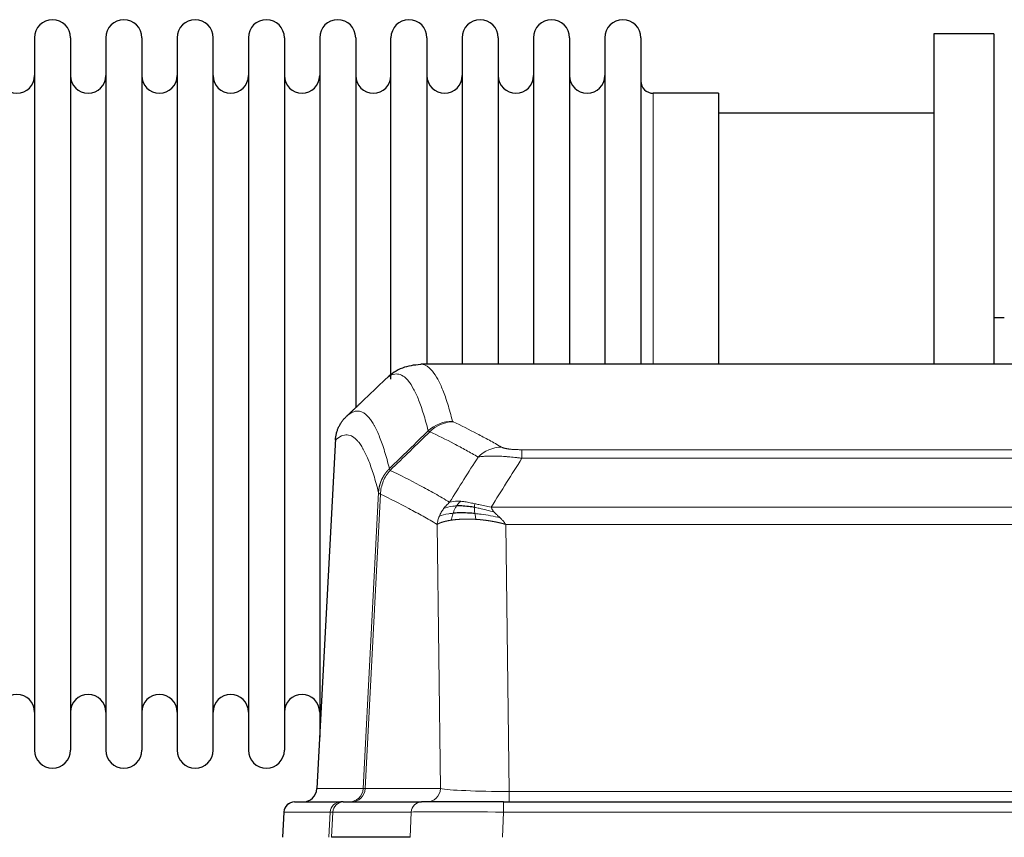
# Model space of a CAD drawing. Header units: inches. Extents: x 0 to 20790, y -12 to 14700.
# Tile 118 of 184: x 5430 to 5709, y 12095 to 12326. Entities that reach past the tile are written whole.
import ezdxf

# ---------------------------------------------------------------- set-up
doc = ezdxf.new("R2010")
doc.units = ezdxf.units.IN
doc.layers.add('1', color=7, linetype='Continuous', true_color=0xffffff)

msp = doc.modelspace()

# ---------------------------------------------------------------- linework, layer by layer
at = {"layer": '1', "color": 2, "linetype": 'Continuous', "lineweight": 25}
for p, q in [((5433.925, 12321.03), (5433.925, 12119.23)), ((5444.125, 12321.03), (5444.125, 12119.23)), ((5454.125, 12321.03), (5454.125, 12119.23)), ((5464.325, 12321.03), (5464.325, 12119.23)), ((5474.325, 12321.03), (5474.325, 12119.23)), ((5484.525, 12119.23), (5484.525, 12321.03)), ((5494.525, 12321.03), (5494.525, 12119.23)), ((5504.725, 12321.03), (5504.725, 12119.23)), ((5514.725, 12321.03), (5514.725, 12220.13)), ((5524.925, 12321.03), (5524.925, 12220.13)), ((5534.925, 12224.348), (5534.925, 12321.03)), ((5545.125, 12321.03), (5545.125, 12228.53)), ((5555.125, 12321.03), (5555.125, 12228.53)), ((5565.325, 12321.03), (5565.325, 12228.53)), ((5575.325, 12321.03), (5575.325, 12228.53)), ((5585.525, 12321.03), (5585.525, 12228.53)), ((5595.525, 12321.03), (5595.525, 12228.53)), ((5605.725, 12321.03), (5605.725, 12228.53)), ((5705.725, 12322.13), (5688.725, 12322.13)), ((5688.725, 12322.13), (5688.725, 12228.532)), ((5705.725, 12322.13), (5705.725, 12228.532)), ((5627.725, 12305.28), (5609.225, 12305.28)), ((5627.725, 12305.28), (5627.725, 12228.526)), ((5688.725, 12299.63), (5627.72, 12299.63)), ((5708.716, 12241.63), (5705.716, 12241.63)), ((5806.079, 12228.525), (5543.371, 12228.525)), ((5514.725, 12220.13), (5514.725, 12122.909)), ((5524.925, 12220.13), (5524.925, 12216.149)), ((5519.223, 12207.505), (5513.949, 12108.312)), ((5507.577, 12104.525), (5520.688, 12104.525)), ((5521.385, 12104.525), (5520.688, 12104.525)), ((5521.385, 12104.525), (5543.559, 12104.525)), ((5566.815, 12104.525), (5543.559, 12104.525)), ((5566.815, 12104.525), (5782.635, 12104.525)), ((5504.567, 12101.684), (5504.186, 12094.525)), ((5540.359, 12094.525), (5518.105, 12094.525))]:
    msp.add_line(p, q, dxfattribs=at)
at = {"layer": '1', "color": 110, "linetype": 'Continuous', "lineweight": 13}
for p, q in [((5609.225, 12305.28), (5609.225, 12228.526)), ((5519.209, 12207.011), (5513.961, 12108.315)), ((5572.053, 12204.318), (5777.396, 12204.318)), ((5572.053, 12201.901), (5572.053, 12204.318)), ((5777.396, 12201.901), (5572.053, 12201.901)), ((5527.027, 12108.315), (5531.404, 12192.184)), ((5531.96, 12191.707), (5527.609, 12108.315)), ((5563.322, 12188.071), (5786.128, 12188.071)), ((5548.96, 12108.315), (5548.003, 12183.162)), ((5782.015, 12183.173), (5567.435, 12183.173)), ((5567.435, 12183.173), (5568.403, 12107.489)), ((5513.961, 12108.315), (5527.027, 12108.315)), ((5527.609, 12108.315), (5548.96, 12108.315)), ((5568.403, 12107.489), (5781.046, 12107.489)), ((5568.403, 12104.525), (5568.403, 12107.489)), ((5566.815, 12101.682), (5566.815, 12104.525)), ((5504.583, 12101.682), (5504.203, 12094.525)), ((5517.694, 12101.682), (5504.583, 12101.682)), ((5517.321, 12094.525), (5517.694, 12101.682)), ((5518.479, 12101.682), (5518.105, 12094.525)), ((5540.653, 12101.682), (5518.479, 12101.682)), ((5540.359, 12094.525), (5540.653, 12101.682)), ((5566.815, 12101.682), (5566.522, 12094.525)), ((5782.635, 12101.682), (5566.815, 12101.682))]:
    msp.add_line(p, q, dxfattribs=at)
at = {"layer": '1', "color": 2, "linetype": 'Continuous', "lineweight": 25}
for centre, radius, start, end in [((5439.025, 12321.03), 5.1, 0, 180), ((5459.225, 12321.03), 5.1, 0, 180), ((5479.425, 12321.03), 5.1, 0, 180), ((5499.625, 12321.03), 5.1, 0, 180), ((5519.825, 12321.03), 5.1, 0, 180), ((5540.025, 12321.03), 5.1, 0, 180), ((5560.225, 12321.03), 5.1, 0, 180), ((5580.425, 12321.03), 5.1, 0, 180), ((5600.625, 12321.03), 5.1, 0, 180), ((5428.925, 12310.28), 5, 180, 0), ((5449.125, 12310.28), 5, 180, 0), ((5469.325, 12310.28), 5, 180, 0), ((5489.525, 12310.28), 5, 180, 0), ((5509.725, 12310.28), 5, 180, 0), ((5529.925, 12310.28), 5, 180, 0), ((5550.125, 12310.28), 5, 180, 0), ((5570.325, 12310.28), 5, 180, 0), ((5590.525, 12310.28), 5, 180, 0), ((5609.225, 12308.78), 3.5, 180, 270), ((5428.925, 12129.98), 5, 0, 180), ((5449.125, 12129.98), 5, 0, 180), ((5469.325, 12129.98), 5, 0, 180), ((5489.525, 12129.98), 5, 0, 180), ((5509.725, 12129.98), 5, 0, 180), ((5439.025, 12119.23), 5.1, 180, 0), ((5459.225, 12119.23), 5.1, 180, 0), ((5479.425, 12119.23), 5.1, 180, 0), ((5499.625, 12119.23), 5.1, 180, 0), ((5507.563, 12101.525), 3, 90, 176.75083)]:
    msp.add_arc(centre, radius, start, end, dxfattribs=at)
at = {"layer": '1', "color": 110, "linetype": 'Continuous', "lineweight": 13}
for centre, major_axis, ratio, start_param, end_param in [((5552.358, 12202.468), (-9.695, -2.45), 0.9931439, 4.4664808, 5.2238901), ((5552.545, 12202.307), (-4.281, -9.037), 0.9659395, 3.5975691, 4.3432065), ((5566.207, 12195.161), (-4.97, -8.677), 0.9635717, 3.6779385, 4.4208965), ((5523.035, 12108.525), (0, 4), 0.9993908, 3.1415927, 4.6600291), ((5523.733, 12108.525), (0, 4), 0.9702957, 3.1415927, 4.6600291), ((5547.053, 12108.525), (20.038, 0.208), 0.001459, 3.176361, 3.3855124), ((5545.085, 12108.525), (0, 4), 0.9702957, 3.1415927, 4.6600291), ((5568.324, 12108.525), (-20.002, 0.052), 0.0517476, 0.2535919, 1.5749043), ((5507.577, 12101.525), (0, 3), 0.9993908, 0, 1.5184364), ((5520.688, 12101.525), (0, 3), 0.9993908, 0, 1.5184364), ((5521.385, 12101.525), (0, 3), 0.9702957, 0, 1.5184364), ((5543.559, 12101.525), (0, 3), 0.9702957, 0, 1.5184364), ((5544.706, 12101.525), (-27.029, 0.156), 0.000812, 6.0391365, 6.248288), ((5566.866, 12101.525), (-27.018, 0.123), 0.0058026, 4.7143189, 6.0386286)]:
    msp.add_ellipse(centre, major_axis=major_axis, ratio=ratio, start_param=start_param, end_param=end_param, dxfattribs=at)
at = {"layer": '1', "color": 2, "linetype": 'Continuous', "lineweight": 25}
msp.add_ellipse((5509.969, 12108.525), major_axis=(0, 4), ratio=0.9993908, start_param=3.1415927, end_param=4.6600291, dxfattribs=at)
for points, knots in [([(5543.353, 12228.41), (5541.403, 12228.315), (5537.842, 12227.743), (5534.793, 12225.656), (5533.822, 12224.625), (5533.72, 12224.508)], [0, 0, 0, 0, 0.4445355, 0.938314, 1, 1, 1, 1]), ([(5519.209, 12207.011), (5519.239, 12207.642), (5519.329, 12208.27), (5519.551, 12209.189), (5519.64, 12209.491), (5519.846, 12210.085), (5519.963, 12210.378), (5520.225, 12210.949), (5520.369, 12211.228), (5520.683, 12211.771), (5520.853, 12212.034), (5521.217, 12212.544), (5521.411, 12212.789), (5521.822, 12213.261), (5522.038, 12213.487), (5522.264, 12213.701)], [0, 0, 0, 0, 0.25, 0.25, 0.375, 0.375, 0.5, 0.5, 0.625, 0.625, 0.75, 0.75, 0.875, 0.875, 1, 1, 1, 1]), ([(5558.554, 12187.982), (5558.325, 12188.021), (5558.098, 12188.057), (5557.196, 12188.193), (5556.537, 12188.271), (5555.267, 12188.374), (5554.657, 12188.4), (5553.886, 12188.398), (5553.696, 12188.394), (5553.51, 12188.387)], [0, 0, 0, 0, 0.125, 0.125, 0.5, 0.5, 0.875, 0.875, 1, 1, 1, 1]), ([(5558.723, 12186.24), (5558.434, 12186.266), (5558.147, 12186.29), (5557.013, 12186.373), (5556.19, 12186.408), (5554.625, 12186.427), (5553.884, 12186.41), (5552.966, 12186.358), (5552.742, 12186.343), (5552.525, 12186.325)], [0, 0, 0, 0, 0.125, 0.125, 0.5, 0.5, 0.875, 0.875, 1, 1, 1, 1])]:
    msp.add_open_spline(points, degree=3, knots=knots, dxfattribs=at)
at = {"layer": '1', "color": 110, "linetype": 'Continuous', "lineweight": 13}
for points, knots in [([(5543.378, 12228.525), (5543.471, 12228.525), (5544.094, 12228.495), (5544.707, 12228.271), (5545.478, 12227.774), (5545.861, 12227.473), (5546.239, 12227.092), (5546.49, 12226.82), (5546.615, 12226.676), (5547.239, 12225.909), (5547.73, 12225.154), (5548.455, 12223.811), (5548.695, 12223.328), (5549.171, 12222.292), (5549.407, 12221.738), (5550.109, 12219.973), (5551.03, 12217.339), (5551.92, 12214.143), (5552.358, 12212.404)], [0, 0, 0, 0, 0.0285171, 0.1904309, 0.1904309, 0.2713878, 0.3118663, 0.3118663, 0.3523447, 0.3523447, 0.5142585, 0.5142585, 0.5952154, 0.5952154, 0.6761724, 0.6761724, 0.8380862, 1, 1, 1, 1]), ([(5545.49, 12209.665), (5545.052, 12211.402), (5544.16, 12214.596), (5543.239, 12217.229), (5542.536, 12218.992), (5542.299, 12219.545), (5541.823, 12220.581), (5541.583, 12221.063), (5540.856, 12222.406), (5540.365, 12223.16), (5539.74, 12223.927), (5539.615, 12224.072), (5539.363, 12224.343), (5538.984, 12224.724), (5538.601, 12225.026), (5537.83, 12225.524), (5536.786, 12225.906), (5535.176, 12225.634), (5534.074, 12224.891), (5533.516, 12224.378)], [0, 0, 0, 0, 0.125, 0.25, 0.25, 0.3125, 0.3125, 0.375, 0.375, 0.5, 0.5, 0.53125, 0.53125, 0.5625, 0.625, 0.625, 0.75, 0.875, 1, 1, 1, 1]), ([(5522.264, 12213.701), (5522.836, 12214.255), (5523.963, 12215.07), (5525.609, 12215.415), (5526.675, 12215.06), (5527.463, 12214.576), (5527.855, 12214.279), (5528.306, 12213.837), (5528.498, 12213.626), (5528.626, 12213.482), (5528.69, 12213.407), (5529.009, 12213.023), (5529.389, 12212.506), (5529.827, 12211.809), (5530.013, 12211.489), (5530.137, 12211.271), (5530.199, 12211.16), (5530.756, 12210.14), (5531.728, 12208.034), (5533.139, 12204.002), (5534.047, 12200.732), (5534.493, 12198.95)], [0, 0, 0, 0, 0.125, 0.25, 0.375, 0.375, 0.4375, 0.46875, 0.484375, 0.484375, 0.5, 0.5, 0.5625, 0.59375, 0.609375, 0.609375, 0.625, 0.625, 0.75, 0.875, 1, 1, 1, 1]), ([(5552.545, 12212.242), (5552.489, 12212.269), (5552.446, 12212.295), (5552.384, 12212.349), (5552.365, 12212.376), (5552.358, 12212.404)], [0, 0, 0, 0, 0.5, 0.5, 1, 1, 1, 1]), ([(5552.545, 12212.242), (5554.831, 12211.155), (5557.112, 12210.014), (5560.527, 12208.22), (5561.665, 12207.608), (5563.937, 12206.358), (5565.072, 12205.72), (5566.207, 12205.067)], [0, 0, 0, 0, 0.5, 0.5, 0.75, 0.75, 1, 1, 1, 1]), ([(5559.627, 12202.242), (5558.491, 12202.895), (5557.355, 12203.534), (5555.079, 12204.786), (5553.941, 12205.398), (5550.521, 12207.194), (5548.237, 12208.337), (5545.949, 12209.425)], [0, 0, 0, 0, 0.25, 0.25, 0.5, 0.5, 1, 1, 1, 1]), ([(5531.404, 12192.184), (5530.959, 12193.964), (5530.053, 12197.232), (5528.647, 12201.263), (5527.677, 12203.371), (5527.122, 12204.394), (5527.06, 12204.505), (5526.936, 12204.723), (5526.75, 12205.044), (5526.314, 12205.744), (5525.935, 12206.262), (5525.617, 12206.649), (5525.553, 12206.724), (5525.426, 12206.869), (5525.234, 12207.081), (5524.784, 12207.526), (5524.393, 12207.826), (5523.607, 12208.317), (5522.544, 12208.681), (5520.903, 12208.356), (5519.779, 12207.556), (5519.209, 12207.011)], [0, 0, 0, 0, 0.125, 0.25, 0.375, 0.375, 0.390625, 0.390625, 0.40625, 0.4375, 0.5, 0.5, 0.515625, 0.515625, 0.53125, 0.5625, 0.625, 0.625, 0.75, 0.875, 1, 1, 1, 1]), ([(5572.053, 12204.318), (5571.871, 12204.318), (5571.689, 12204.319), (5571.325, 12204.323), (5571.145, 12204.327), (5570.789, 12204.336), (5570.614, 12204.342), (5570.267, 12204.356), (5570.096, 12204.364), (5569.885, 12204.376), (5569.843, 12204.378), (5569.76, 12204.383), (5569.635, 12204.391), (5569.514, 12204.4), (5569.275, 12204.418), (5568.967, 12204.444), (5568.68, 12204.474), (5568.507, 12204.494), (5568.473, 12204.498), (5568.405, 12204.507), (5568.371, 12204.511), (5568.271, 12204.524), (5568.206, 12204.533), (5568.016, 12204.56), (5567.897, 12204.578), (5567.67, 12204.617), (5567.563, 12204.637), (5567.361, 12204.678), (5567.265, 12204.699), (5567.152, 12204.726), (5567.13, 12204.732), (5567.086, 12204.743), (5567.064, 12204.748), (5567, 12204.765), (5566.959, 12204.776), (5566.841, 12204.81), (5566.767, 12204.832), (5566.63, 12204.878), (5566.567, 12204.901), (5566.39, 12204.972), (5566.291, 12205.019), (5566.207, 12205.067)], [0, 0, 0, 0, 0.0625, 0.0625, 0.125, 0.125, 0.1875, 0.1875, 0.25, 0.25, 0.265625, 0.265625, 0.28125, 0.3125, 0.3125, 0.375, 0.4375, 0.4375, 0.453125, 0.453125, 0.46875, 0.46875, 0.5, 0.5, 0.5625, 0.5625, 0.625, 0.625, 0.6875, 0.6875, 0.703125, 0.703125, 0.71875, 0.71875, 0.75, 0.75, 0.8125, 0.8125, 0.875, 0.875, 1, 1, 1, 1]), ([(5572.053, 12201.901), (5571.719, 12201.944), (5571.386, 12201.985), (5570.723, 12202.063), (5570.394, 12202.1), (5569.418, 12202.204), (5568.781, 12202.265), (5568.078, 12202.323), (5568, 12202.329), (5567.845, 12202.342), (5567.767, 12202.348), (5567.536, 12202.366), (5567.383, 12202.377), (5566.928, 12202.408), (5566.333, 12202.446), (5565.761, 12202.474), (5565.339, 12202.491), (5565.131, 12202.499), (5564.925, 12202.505), (5564.789, 12202.509), (5564.721, 12202.511), (5564.116, 12202.526), (5563.608, 12202.53), (5562.888, 12202.522), (5562.656, 12202.517), (5562.318, 12202.506), (5562.207, 12202.502), (5561.988, 12202.492), (5561.88, 12202.487), (5561.353, 12202.458), (5560.965, 12202.426), (5560.25, 12202.346), (5559.924, 12202.298), (5559.627, 12202.242)], [0, 0, 0, 0, 0.0625, 0.0625, 0.125, 0.125, 0.25, 0.25, 0.265625, 0.265625, 0.28125, 0.28125, 0.3125, 0.3125, 0.375, 0.4375, 0.4375, 0.46875, 0.484375, 0.484375, 0.5, 0.5, 0.625, 0.625, 0.6875, 0.6875, 0.71875, 0.71875, 0.75, 0.75, 0.875, 0.875, 1, 1, 1, 1]), ([(5531.404, 12192.184), (5531.405, 12192.201), (5531.407, 12192.235), (5531.41, 12192.285), (5531.413, 12192.336), (5531.417, 12192.387), (5531.421, 12192.437), (5531.425, 12192.488), (5531.429, 12192.539), (5531.433, 12192.589), (5531.438, 12192.64), (5531.443, 12192.69), (5531.449, 12192.741), (5531.454, 12192.791), (5531.46, 12192.842), (5531.466, 12192.892), (5531.473, 12192.943), (5531.479, 12192.993), (5531.486, 12193.043), (5531.493, 12193.094), (5531.501, 12193.144), (5531.508, 12193.194), (5531.516, 12193.244), (5531.524, 12193.294), (5531.533, 12193.345), (5531.541, 12193.395), (5531.55, 12193.445), (5531.559, 12193.495), (5531.569, 12193.545), (5531.578, 12193.594), (5531.588, 12193.644), (5531.598, 12193.694), (5531.609, 12193.744), (5531.619, 12193.793), (5531.63, 12193.843), (5531.641, 12193.893), (5531.653, 12193.942), (5531.664, 12193.991), (5531.676, 12194.041), (5531.688, 12194.09), (5531.701, 12194.139), (5531.713, 12194.189), (5531.726, 12194.238), (5531.739, 12194.287), (5531.752, 12194.336), (5531.766, 12194.385), (5531.78, 12194.434), (5531.794, 12194.482), (5531.808, 12194.531), (5531.823, 12194.58), (5531.838, 12194.628), (5531.853, 12194.677), (5531.868, 12194.725), (5531.884, 12194.774), (5531.899, 12194.822), (5531.915, 12194.87), (5531.932, 12194.918), (5531.948, 12194.966), (5531.965, 12195.014), (5531.982, 12195.062), (5531.999, 12195.11), (5532.017, 12195.157), (5532.034, 12195.205), (5532.052, 12195.252), (5532.071, 12195.3), (5532.089, 12195.347), (5532.108, 12195.394), (5532.127, 12195.442), (5532.146, 12195.489), (5532.165, 12195.536), (5532.185, 12195.582), (5532.205, 12195.629), (5532.225, 12195.676), (5532.245, 12195.722), (5532.265, 12195.769), (5532.286, 12195.815), (5532.313, 12195.875), (5532.347, 12195.948), (5532.388, 12196.034), (5532.43, 12196.119), (5532.472, 12196.205), (5532.515, 12196.289), (5532.559, 12196.374), (5532.604, 12196.458), (5532.65, 12196.541), (5532.696, 12196.625), (5532.743, 12196.707), (5532.791, 12196.79), (5532.84, 12196.871), (5532.889, 12196.953), (5532.939, 12197.034), (5532.99, 12197.114), (5533.042, 12197.194), (5533.094, 12197.273), (5533.148, 12197.352), (5533.201, 12197.431), (5533.256, 12197.509), (5533.311, 12197.586), (5533.368, 12197.663), (5533.424, 12197.739), (5533.482, 12197.815), (5533.54, 12197.89), (5533.599, 12197.965), (5533.658, 12198.039), (5533.719, 12198.113), (5533.78, 12198.186), (5533.841, 12198.258), (5533.904, 12198.33), (5533.967, 12198.402), (5534.03, 12198.472), (5534.094, 12198.542), (5534.159, 12198.612), (5534.225, 12198.681), (5534.291, 12198.749), (5534.358, 12198.817), (5534.425, 12198.884), (5534.471, 12198.928), (5534.493, 12198.95)], [0, 0, 0, 0, 0.0066687, 0.0133374, 0.0200061, 0.0266746, 0.0333432, 0.0400116, 0.0466801, 0.0533484, 0.0600168, 0.066685, 0.0733532, 0.0800214, 0.0866895, 0.0933575, 0.1000255, 0.1066935, 0.1133614, 0.1200292, 0.126697, 0.1333647, 0.1400324, 0.1467001, 0.1533676, 0.1600352, 0.1667026, 0.1733701, 0.1800374, 0.1867047, 0.193372, 0.2000392, 0.2067064, 0.2133735, 0.2200405, 0.2267075, 0.2333745, 0.2400414, 0.2467082, 0.253375, 0.2600418, 0.2667085, 0.2733751, 0.2800417, 0.2867082, 0.2933747, 0.3000412, 0.3067075, 0.3133739, 0.3200401, 0.3267064, 0.3333725, 0.3400387, 0.3467047, 0.3533708, 0.3600367, 0.3667026, 0.3733685, 0.3800343, 0.3867001, 0.3933658, 0.4000315, 0.4066971, 0.4133626, 0.4200281, 0.4266936, 0.433359, 0.4400243, 0.4466896, 0.4533549, 0.4600201, 0.4666852, 0.4733503, 0.4800154, 0.4866804, 0.4933453, 0.5000102, 0.5125098, 0.5250093, 0.5375088, 0.5500082, 0.5625077, 0.5750071, 0.5875066, 0.600006, 0.6125054, 0.6250049, 0.6375043, 0.6500037, 0.6625032, 0.6750026, 0.6875021, 0.7000016, 0.7125011, 0.7250006, 0.7375001, 0.7499997, 0.7624993, 0.7749989, 0.7874985, 0.7999982, 0.812498, 0.8249977, 0.8374975, 0.8499974, 0.8624973, 0.8749972, 0.8874972, 0.8999973, 0.9124974, 0.9249976, 0.9374978, 0.9499981, 0.9624985, 0.9749989, 0.9874994, 1, 1, 1, 1]), ([(5531.96, 12191.707), (5531.982, 12192.338), (5532.059, 12192.966), (5532.323, 12194.195), (5532.509, 12194.795), (5532.98, 12195.948), (5533.266, 12196.5), (5533.924, 12197.537), (5534.297, 12198.023), (5534.705, 12198.467)], [0, 0, 0, 0, 0.25, 0.25, 0.5, 0.5, 0.75, 0.75, 1, 1, 1, 1]), ([(5534.705, 12198.467), (5534.63, 12198.556), (5534.588, 12198.652), (5534.53, 12198.825), (5534.514, 12198.902), (5534.493, 12198.95)], [0, 0, 0, 0, 0.5, 0.5, 1, 1, 1, 1]), ([(5534.705, 12198.467), (5537.528, 12197.128), (5540.343, 12195.707), (5544.557, 12193.453), (5545.96, 12192.68), (5548.762, 12191.095), (5550.161, 12190.282), (5551.559, 12189.448)], [0, 0, 0, 0, 0.5, 0.5, 0.75, 0.75, 1, 1, 1, 1]), ([(5531.96, 12191.707), (5531.955, 12191.711), (5531.945, 12191.717), (5531.93, 12191.727), (5531.915, 12191.737), (5531.9, 12191.746), (5531.884, 12191.756), (5531.869, 12191.766), (5531.853, 12191.776), (5531.838, 12191.786), (5531.823, 12191.795), (5531.807, 12191.805), (5531.792, 12191.815), (5531.777, 12191.825), (5531.761, 12191.835), (5531.746, 12191.845), (5531.731, 12191.855), (5531.716, 12191.865), (5531.701, 12191.876), (5531.686, 12191.886), (5531.672, 12191.896), (5531.657, 12191.906), (5531.643, 12191.916), (5531.629, 12191.926), (5531.615, 12191.937), (5531.602, 12191.947), (5531.588, 12191.957), (5531.567, 12191.973), (5531.542, 12191.995), (5531.513, 12192.021), (5531.489, 12192.045), (5531.47, 12192.067), (5531.454, 12192.087), (5531.442, 12192.105), (5531.431, 12192.121), (5531.424, 12192.136), (5531.418, 12192.148), (5531.413, 12192.159), (5531.41, 12192.167), (5531.407, 12192.174), (5531.406, 12192.179), (5531.405, 12192.182), (5531.404, 12192.184), (5531.404, 12192.184)], [0, 0, 0, 0, 0.0155037, 0.0313049, 0.0474035, 0.0637997, 0.0804935, 0.097485, 0.1147743, 0.1323613, 0.1502462, 0.1684289, 0.1869096, 0.2056883, 0.224765, 0.2441397, 0.2638126, 0.2837835, 0.3040527, 0.32462, 0.3454856, 0.3666494, 0.3881116, 0.409872, 0.4319308, 0.454288, 0.4769435, 0.4998975, 0.5635611, 0.6228928, 0.6778927, 0.7285606, 0.7748966, 0.8169007, 0.8545729, 0.8879131, 0.9169214, 0.9415977, 0.9619421, 0.9779545, 0.989635, 0.9969835, 1, 1, 1, 1]), ([(5548.003, 12183.162), (5546.672, 12183.949), (5545.34, 12184.717), (5542.672, 12186.215), (5541.337, 12186.946), (5537.326, 12189.082), (5534.646, 12190.432), (5531.96, 12191.707)], [0, 0, 0, 0, 0.25, 0.25, 0.5, 0.5, 1, 1, 1, 1]), ([(5549.852, 12187.641), (5550.098, 12187.972), (5550.365, 12188.29), (5550.935, 12188.893), (5551.239, 12189.18), (5551.559, 12189.448)], [0, 0, 0, 0, 0.5, 0.5, 1, 1, 1, 1]), ([(5554.735, 12189.71), (5554.436, 12189.736), (5554.146, 12189.751), (5553.019, 12189.767), (5552.252, 12189.673), (5551.559, 12189.448)], [0, 0, 0, 0, 0.25, 0.25, 1, 1, 1, 1]), ([(5553.51, 12188.387), (5553.609, 12188.537), (5553.71, 12188.679), (5553.967, 12189.007), (5554.125, 12189.181), (5554.435, 12189.482), (5554.589, 12189.608), (5554.735, 12189.71)], [0, 0, 0, 0, 0.25, 0.25, 0.625, 0.625, 1, 1, 1, 1]), ([(5558.704, 12189.014), (5558.524, 12189.054), (5558.345, 12189.094), (5557.638, 12189.248), (5557.124, 12189.354), (5556.129, 12189.536), (5555.65, 12189.61), (5555.036, 12189.681), (5554.884, 12189.697), (5554.735, 12189.71)], [0, 0, 0, 0, 0.125, 0.125, 0.5, 0.5, 0.875, 0.875, 1, 1, 1, 1]), ([(5548.642, 12185.501), (5548.798, 12185.877), (5548.978, 12186.245), (5549.383, 12186.96), (5549.607, 12187.307), (5549.852, 12187.641)], [0, 0, 0, 0, 0.5, 0.5, 1, 1, 1, 1]), ([(5553.51, 12188.387), (5553.139, 12188.374), (5552.782, 12188.349), (5551.422, 12188.197), (5550.551, 12187.973), (5549.852, 12187.641)], [0, 0, 0, 0, 0.25, 0.25, 1, 1, 1, 1]), ([(5552.525, 12186.325), (5552.556, 12186.415), (5552.588, 12186.506), (5552.722, 12186.87), (5552.835, 12187.142), (5553.085, 12187.667), (5553.221, 12187.92), (5553.412, 12188.236), (5553.461, 12188.313), (5553.51, 12188.387)], [0, 0, 0, 0, 0.125, 0.125, 0.5, 0.5, 0.875, 0.875, 1, 1, 1, 1]), ([(5558.554, 12187.982), (5558.552, 12188.105), (5558.554, 12188.221), (5558.567, 12188.487), (5558.583, 12188.624), (5558.631, 12188.853), (5558.664, 12188.945), (5558.704, 12189.014)], [0, 0, 0, 0, 0.25, 0.25, 0.625, 0.625, 1, 1, 1, 1]), ([(5564.193, 12186.627), (5562.782, 12187.049), (5561.346, 12187.425), (5559.475, 12187.815), (5559.011, 12187.903), (5558.554, 12187.982)], [0, 0, 0, 0, 0.75, 0.75, 1, 1, 1, 1]), ([(5558.723, 12186.24), (5558.71, 12186.317), (5558.699, 12186.394), (5558.654, 12186.704), (5558.625, 12186.936), (5558.581, 12187.38), (5558.566, 12187.593), (5558.556, 12187.856), (5558.555, 12187.92), (5558.554, 12187.982)], [0, 0, 0, 0, 0.125, 0.125, 0.5, 0.5, 0.875, 0.875, 1, 1, 1, 1]), ([(5563.322, 12188.071), (5562.102, 12188.26), (5560.926, 12188.516), (5559.432, 12188.851), (5559.065, 12188.934), (5558.704, 12189.014)], [0, 0, 0, 0, 0.75, 0.75, 1, 1, 1, 1]), ([(5564.193, 12186.627), (5564.074, 12186.755), (5563.964, 12186.88), (5563.716, 12187.19), (5563.591, 12187.372), (5563.404, 12187.727), (5563.343, 12187.901), (5563.322, 12188.071)], [0, 0, 0, 0, 0.25, 0.25, 0.625, 0.625, 1, 1, 1, 1]), ([(5565.864, 12185.009), (5565.79, 12185.081), (5565.716, 12185.151), (5565.42, 12185.433), (5565.198, 12185.64), (5564.771, 12186.044), (5564.566, 12186.241), (5564.313, 12186.499), (5564.252, 12186.564), (5564.193, 12186.627)], [0, 0, 0, 0, 0.125, 0.125, 0.5, 0.5, 0.875, 0.875, 1, 1, 1, 1]), ([(5548.003, 12183.162), (5548.06, 12183.559), (5548.142, 12183.954), (5548.356, 12184.736), (5548.487, 12185.122), (5548.642, 12185.501)], [0, 0, 0, 0, 0.5, 0.5, 1, 1, 1, 1]), ([(5552.034, 12184.364), (5552.023, 12184.362), (5552, 12184.358), (5551.965, 12184.353), (5551.929, 12184.348), (5551.894, 12184.342), (5551.857, 12184.337), (5551.821, 12184.331), (5551.784, 12184.325), (5551.746, 12184.319), (5551.709, 12184.313), (5551.671, 12184.307), (5551.632, 12184.3), (5551.593, 12184.294), (5551.554, 12184.287), (5551.515, 12184.28), (5551.475, 12184.273), (5551.435, 12184.266), (5551.395, 12184.259), (5551.354, 12184.251), (5551.313, 12184.244), (5551.271, 12184.236), (5551.23, 12184.228), (5551.188, 12184.22), (5551.146, 12184.212), (5551.103, 12184.204), (5551.061, 12184.196), (5551.018, 12184.187), (5550.975, 12184.178), (5550.931, 12184.169), (5550.887, 12184.16), (5550.844, 12184.151), (5550.8, 12184.142), (5550.755, 12184.132), (5550.711, 12184.123), (5550.666, 12184.113), (5550.621, 12184.103), (5550.576, 12184.093), (5550.531, 12184.083), (5550.486, 12184.072), (5550.441, 12184.062), (5550.395, 12184.051), (5550.349, 12184.04), (5550.304, 12184.029), (5550.258, 12184.018), (5550.212, 12184.006), (5550.166, 12183.995), (5550.12, 12183.983), (5550.074, 12183.971), (5550.027, 12183.959), (5549.981, 12183.946), (5549.935, 12183.934), (5549.889, 12183.921), (5549.843, 12183.908), (5549.796, 12183.895), (5549.75, 12183.882), (5549.704, 12183.869), (5549.658, 12183.855), (5549.612, 12183.842), (5549.566, 12183.828), (5549.52, 12183.814), (5549.474, 12183.8), (5549.428, 12183.785), (5549.383, 12183.771), (5549.337, 12183.756), (5549.292, 12183.741), (5549.247, 12183.726), (5549.202, 12183.71), (5549.157, 12183.695), (5549.112, 12183.679), (5549.068, 12183.663), (5549.024, 12183.647), (5548.98, 12183.631), (5548.936, 12183.614), (5548.893, 12183.598), (5548.85, 12183.581), (5548.807, 12183.564), (5548.764, 12183.547), (5548.722, 12183.529), (5548.68, 12183.512), (5548.639, 12183.494), (5548.598, 12183.476), (5548.557, 12183.458), (5548.517, 12183.439), (5548.477, 12183.421), (5548.437, 12183.402), (5548.398, 12183.383), (5548.36, 12183.364), (5548.322, 12183.345), (5548.284, 12183.325), (5548.247, 12183.305), (5548.21, 12183.286), (5548.174, 12183.265), (5548.139, 12183.245), (5548.104, 12183.225), (5548.069, 12183.204), (5548.036, 12183.183), (5548.014, 12183.169), (5548.003, 12183.162)], [0, 0, 0, 0, 0.0060657, 0.012223, 0.0184718, 0.0248123, 0.0312443, 0.0377679, 0.0443831, 0.0510899, 0.0578883, 0.0647782, 0.0717598, 0.0788329, 0.0859977, 0.093254, 0.1006019, 0.1080414, 0.1155725, 0.1231952, 0.1309095, 0.1387154, 0.1466129, 0.1546019, 0.1626826, 0.1708549, 0.1791188, 0.1874742, 0.1959213, 0.20446, 0.2130903, 0.2218121, 0.2306256, 0.2395307, 0.2485274, 0.2576156, 0.2667955, 0.276067, 0.2854301, 0.2948848, 0.3044311, 0.314069, 0.3237985, 0.3336196, 0.3435324, 0.3535367, 0.3636326, 0.3738202, 0.3840993, 0.3944701, 0.4049324, 0.4154864, 0.426132, 0.4368691, 0.4476979, 0.4586183, 0.4696303, 0.480734, 0.4919292, 0.503216, 0.5145945, 0.5260645, 0.5376262, 0.5492795, 0.5610244, 0.5728609, 0.584789, 0.5968087, 0.60892, 0.621123, 0.6334175, 0.6458037, 0.6582815, 0.6708509, 0.6835119, 0.6962645, 0.7091087, 0.7220445, 0.735072, 0.748191, 0.7614017, 0.774704, 0.7880979, 0.8015834, 0.8151605, 0.8288293, 0.8425896, 0.8564416, 0.8703852, 0.8844204, 0.8985472, 0.9127656, 0.9270756, 0.9414773, 0.9559705, 0.9705554, 0.9852319, 1, 1, 1, 1]), ([(5552.525, 12186.325), (5552.09, 12186.289), (5551.68, 12186.243), (5550.15, 12186.027), (5549.254, 12185.786), (5548.642, 12185.501)], [0, 0, 0, 0, 0.25, 0.25, 1, 1, 1, 1]), ([(5559.037, 12184.589), (5559.015, 12184.59), (5558.971, 12184.593), (5558.905, 12184.597), (5558.839, 12184.601), (5558.773, 12184.605), (5558.707, 12184.608), (5558.641, 12184.612), (5558.575, 12184.616), (5558.509, 12184.619), (5558.442, 12184.622), (5558.376, 12184.625), (5558.309, 12184.628), (5558.243, 12184.631), (5558.176, 12184.634), (5558.11, 12184.637), (5558.043, 12184.639), (5557.976, 12184.642), (5557.91, 12184.644), (5557.843, 12184.646), (5557.776, 12184.649), (5557.709, 12184.651), (5557.642, 12184.653), (5557.576, 12184.654), (5557.509, 12184.656), (5557.442, 12184.658), (5557.375, 12184.659), (5557.308, 12184.66), (5557.241, 12184.662), (5557.174, 12184.663), (5557.107, 12184.664), (5557.039, 12184.665), (5556.972, 12184.665), (5556.905, 12184.666), (5556.838, 12184.667), (5556.771, 12184.667), (5556.704, 12184.667), (5556.637, 12184.668), (5556.57, 12184.668), (5556.503, 12184.668), (5556.436, 12184.667), (5556.368, 12184.667), (5556.301, 12184.667), (5556.234, 12184.666), (5556.167, 12184.666), (5556.1, 12184.665), (5556.033, 12184.664), (5555.966, 12184.663), (5555.899, 12184.662), (5555.832, 12184.66), (5555.765, 12184.659), (5555.699, 12184.658), (5555.632, 12184.656), (5555.565, 12184.654), (5555.498, 12184.652), (5555.432, 12184.65), (5555.365, 12184.648), (5555.298, 12184.646), (5555.232, 12184.644), (5555.165, 12184.641), (5555.099, 12184.639), (5555.032, 12184.636), (5554.966, 12184.633), (5554.9, 12184.63), (5554.834, 12184.627), (5554.768, 12184.624), (5554.702, 12184.62), (5554.636, 12184.617), (5554.57, 12184.613), (5554.504, 12184.61), (5554.438, 12184.606), (5554.373, 12184.602), (5554.307, 12184.598), (5554.242, 12184.593), (5554.176, 12184.589), (5554.111, 12184.585), (5554.046, 12184.58), (5553.981, 12184.575), (5553.916, 12184.57), (5553.851, 12184.565), (5553.786, 12184.56), (5553.722, 12184.555), (5553.657, 12184.549), (5553.593, 12184.544), (5553.529, 12184.538), (5553.465, 12184.533), (5553.401, 12184.527), (5553.337, 12184.521), (5553.273, 12184.514), (5553.21, 12184.508), (5553.147, 12184.502), (5553.083, 12184.495), (5553.02, 12184.488), (5552.957, 12184.482), (5552.895, 12184.475), (5552.832, 12184.468), (5552.77, 12184.46), (5552.707, 12184.453), (5552.645, 12184.446), (5552.583, 12184.438), (5552.521, 12184.43), (5552.46, 12184.422), (5552.399, 12184.414), (5552.337, 12184.406), (5552.276, 12184.398), (5552.216, 12184.39), (5552.155, 12184.381), (5552.095, 12184.372), (5552.055, 12184.367), (5552.034, 12184.364)], [0, 0, 0, 0, 0.0082024, 0.0164263, 0.0246716, 0.0329384, 0.0412265, 0.0495362, 0.0578672, 0.0662198, 0.0745938, 0.0829892, 0.0914062, 0.0998446, 0.1083045, 0.1167859, 0.1252887, 0.1338131, 0.1423589, 0.1509263, 0.1595151, 0.1681255, 0.1767574, 0.1854108, 0.1940858, 0.2027822, 0.2115002, 0.2202398, 0.2290008, 0.2377835, 0.2465876, 0.2554134, 0.2642606, 0.2731295, 0.2820199, 0.2909319, 0.2998654, 0.3088206, 0.3177973, 0.3267956, 0.3358154, 0.3448569, 0.35392, 0.3630047, 0.3721109, 0.3812388, 0.3903883, 0.3995594, 0.4087522, 0.4179665, 0.4272025, 0.4364601, 0.4457393, 0.4550402, 0.4643627, 0.4737069, 0.4830727, 0.4924601, 0.5018692, 0.5113, 0.5207524, 0.5302265, 0.5397222, 0.5492397, 0.5587788, 0.5683395, 0.577922, 0.5875261, 0.5971519, 0.6067994, 0.6164686, 0.6261595, 0.6358721, 0.6456064, 0.6553624, 0.6651401, 0.6749395, 0.6847606, 0.6946034, 0.704468, 0.7143542, 0.7242622, 0.734192, 0.7441434, 0.7541166, 0.7641115, 0.7741282, 0.7841666, 0.7942268, 0.8043087, 0.8144123, 0.8245377, 0.8346848, 0.8448538, 0.8550444, 0.8652568, 0.875491, 0.885747, 0.8960247, 0.9063242, 0.9166455, 0.9269886, 0.9373534, 0.9477401, 0.9581485, 0.9685787, 0.9790306, 0.9895044, 1, 1, 1, 1]), ([(5552.035, 12184.364), (5552.07, 12184.564), (5552.113, 12184.787), (5552.218, 12185.267), (5552.281, 12185.522), (5552.407, 12185.963), (5552.463, 12186.143), (5552.525, 12186.325)], [0, 0, 0, 0, 0.375, 0.375, 0.75, 0.75, 1, 1, 1, 1]), ([(5559.037, 12184.589), (5559.004, 12184.752), (5558.965, 12184.937), (5558.883, 12185.34), (5558.84, 12185.557), (5558.773, 12185.931), (5558.747, 12186.085), (5558.723, 12186.24)], [0, 0, 0, 0, 0.375, 0.375, 0.75, 0.75, 1, 1, 1, 1]), ([(5565.864, 12185.009), (5564.092, 12185.461), (5562.262, 12185.808), (5559.888, 12186.12), (5559.3, 12186.186), (5558.723, 12186.24)], [0, 0, 0, 0, 0.75, 0.75, 1, 1, 1, 1]), ([(5567.435, 12183.173), (5567.413, 12183.179), (5567.368, 12183.191), (5567.302, 12183.21), (5567.235, 12183.228), (5567.169, 12183.247), (5567.102, 12183.265), (5567.035, 12183.283), (5566.968, 12183.301), (5566.901, 12183.319), (5566.834, 12183.337), (5566.767, 12183.354), (5566.699, 12183.372), (5566.632, 12183.389), (5566.564, 12183.407), (5566.497, 12183.424), (5566.429, 12183.441), (5566.361, 12183.458), (5566.293, 12183.475), (5566.225, 12183.492), (5566.157, 12183.509), (5566.088, 12183.525), (5566.02, 12183.542), (5565.952, 12183.558), (5565.883, 12183.575), (5565.814, 12183.591), (5565.746, 12183.607), (5565.677, 12183.623), (5565.608, 12183.639), (5565.539, 12183.654), (5565.47, 12183.67), (5565.401, 12183.686), (5565.331, 12183.701), (5565.262, 12183.716), (5565.193, 12183.731), (5565.123, 12183.747), (5565.054, 12183.761), (5564.984, 12183.776), (5564.914, 12183.791), (5564.844, 12183.806), (5564.774, 12183.82), (5564.704, 12183.835), (5564.634, 12183.849), (5564.564, 12183.863), (5564.494, 12183.877), (5564.424, 12183.891), (5564.353, 12183.905), (5564.283, 12183.918), (5564.213, 12183.932), (5564.142, 12183.945), (5564.071, 12183.959), (5564.001, 12183.972), (5563.93, 12183.985), (5563.859, 12183.998), (5563.788, 12184.011), (5563.717, 12184.024), (5563.646, 12184.036), (5563.575, 12184.049), (5563.504, 12184.061), (5563.433, 12184.074), (5563.362, 12184.086), (5563.291, 12184.098), (5563.219, 12184.11), (5563.148, 12184.122), (5563.077, 12184.133), (5563.005, 12184.145), (5562.934, 12184.156), (5562.862, 12184.168), (5562.79, 12184.179), (5562.719, 12184.19), (5562.647, 12184.201), (5562.575, 12184.212), (5562.504, 12184.222), (5562.432, 12184.233), (5562.36, 12184.243), (5562.288, 12184.254), (5562.216, 12184.264), (5562.144, 12184.274), (5562.072, 12184.284), (5562, 12184.294), (5561.928, 12184.304), (5561.856, 12184.313), (5561.784, 12184.323), (5561.712, 12184.332), (5561.639, 12184.341), (5561.567, 12184.35), (5561.495, 12184.359), (5561.423, 12184.368), (5561.351, 12184.377), (5561.278, 12184.386), (5561.206, 12184.394), (5561.134, 12184.402), (5561.061, 12184.411), (5560.989, 12184.419), (5560.917, 12184.427), (5560.844, 12184.435), (5560.772, 12184.442), (5560.7, 12184.45), (5560.627, 12184.457), (5560.555, 12184.465), (5560.483, 12184.472), (5560.41, 12184.479), (5560.338, 12184.486), (5560.265, 12184.493), (5560.193, 12184.5), (5560.121, 12184.506), (5560.048, 12184.513), (5559.976, 12184.519), (5559.904, 12184.525), (5559.831, 12184.531), (5559.759, 12184.537), (5559.687, 12184.543), (5559.615, 12184.548), (5559.542, 12184.554), (5559.47, 12184.559), (5559.398, 12184.565), (5559.326, 12184.57), (5559.254, 12184.575), (5559.181, 12184.58), (5559.109, 12184.584), (5559.061, 12184.587), (5559.037, 12184.589)], [0, 0, 0, 0, 0.007775, 0.0155603, 0.0233558, 0.0311618, 0.038978, 0.0468046, 0.0546416, 0.0624889, 0.0703466, 0.0782147, 0.0860931, 0.093982, 0.1018813, 0.109791, 0.1177112, 0.1256417, 0.1335828, 0.1415343, 0.1494962, 0.1574687, 0.1654516, 0.173445, 0.1814489, 0.1894634, 0.1974883, 0.2055238, 0.2135699, 0.2216264, 0.2296936, 0.2377713, 0.2458596, 0.2539585, 0.2620679, 0.270188, 0.2783187, 0.28646, 0.2946119, 0.3027745, 0.3109477, 0.3191316, 0.3273261, 0.3355314, 0.3437472, 0.3519738, 0.3602111, 0.3684591, 0.3767178, 0.3849872, 0.3932673, 0.4015582, 0.4098598, 0.4181722, 0.4264954, 0.4348293, 0.443174, 0.4515295, 0.4598958, 0.4682728, 0.4766607, 0.4850594, 0.493469, 0.5018893, 0.5103206, 0.5187626, 0.5272155, 0.5356793, 0.544154, 0.5526395, 0.561136, 0.5696433, 0.5781615, 0.5866906, 0.5952307, 0.6037817, 0.6123436, 0.6209165, 0.6295003, 0.638095, 0.6467007, 0.6553174, 0.6639451, 0.6725838, 0.6812334, 0.6898941, 0.6985657, 0.7072484, 0.7159421, 0.7246468, 0.7333625, 0.7420893, 0.7508272, 0.759576, 0.768336, 0.777107, 0.7858891, 0.7946823, 0.8034866, 0.812302, 0.8211284, 0.829966, 0.8388147, 0.8476746, 0.8565455, 0.8654276, 0.8743209, 0.8832252, 0.8921408, 0.9010675, 0.9100054, 0.9189544, 0.9279147, 0.9368861, 0.9458688, 0.9548626, 0.9638676, 0.9728839, 0.9819114, 0.9909501, 1, 1, 1, 1]), ([(5567.435, 12183.173), (5567.282, 12183.419), (5567.106, 12183.658), (5566.723, 12184.124), (5566.516, 12184.351), (5566.158, 12184.721), (5566.012, 12184.866), (5565.864, 12185.009)], [0, 0, 0, 0, 0.375, 0.375, 0.75, 0.75, 1, 1, 1, 1])]:
    msp.add_open_spline(points, degree=3, knots=knots, dxfattribs=at)
at = {"layer": '1', "color": 2, "linetype": 'Continuous', "lineweight": 25}
for points, degree in [([(5533.516, 12224.378), (5531.229, 12222.209), (5528.943, 12220.04), (5526.658, 12217.872)], 3), ([(5526.774, 12217.982), (5522.266, 12213.704)], 1)]:
    msp.add_open_spline(points, degree=degree, dxfattribs=at)
at = {"layer": '1', "color": 110, "linetype": 'Continuous', "lineweight": 13}
for points in [[(5534.493, 12198.95), (5538.158, 12202.522), (5541.824, 12206.094), (5545.49, 12209.665)], [(5545.949, 12209.425), (5542.2, 12205.773), (5538.453, 12202.12), (5534.705, 12198.467)], [(5545.949, 12209.425), (5545.837, 12209.477), (5545.648, 12209.569), (5545.531, 12209.637), (5545.49, 12209.665)], [(5551.559, 12189.448), (5554.233, 12193.717), (5556.923, 12197.982), (5559.627, 12202.242)], [(5572.053, 12201.901), (5569.126, 12197.296), (5566.215, 12192.686), (5563.322, 12188.071)]]:
    msp.add_open_spline(points, degree=3, dxfattribs=at)

doc.saveas('drawing.dxf')
